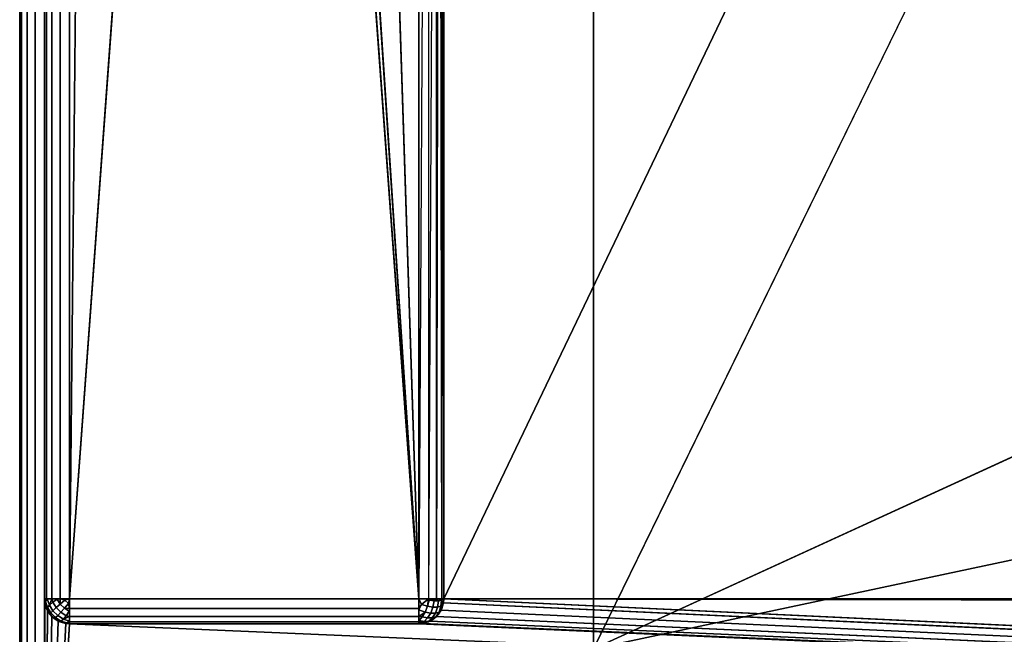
# Model space of a CAD drawing. Header units: millimetres. Extents: x -10 to 414, y -827 to 10.
# Tile 4 of 25: x 0 to 39, y -782 to -758. Entities that reach past the tile are written whole.
import ezdxf

# ---------------------------------------------------------------- set-up
doc = ezdxf.new("R2010")
doc.units = ezdxf.units.MM
doc.header["$MEASUREMENT"] = 0
for name, color, linetype, lineweight in [('0 Misc', 7, 'Continuous', 35), ('10 Raster Images', 7, 'Continuous', 35), ('5 Hatches', 7, 'Continuous', 35)]:
    doc.layers.add(name, color=color, linetype=linetype, lineweight=lineweight)

msp = doc.modelspace()

# ---------------------------------------------------------------- linework, layer by layer
at = {"layer": '0 Misc', "color": 160, "linetype": 'Continuous', "lineweight": 25}
for p, q in [((0, -1, 718.925), (0, -799, 718.925)), ((0, -799, 698.925), (0, -1, 698.925)), ((1, -799, 719.925), (1, -1, 719.925)), ((1, -781, 12.925), (1, -2, 12.925)), ((1, -2, 697.925), (1, -781, 697.925)), ((2, -2, 11.925), (2, -781, 11.925)), ((17, -781, 697.925), (17, -17, 697.925)), ((17, -781, 697.925), (383, -17, 697.925)), ((2, -781, 11.925), (9, -59, 11.925)), ((23, -783, 92.925), (23, -59, 92.925)), ((23, -783, 69.925), (23, -59, 69.925)), ((23, -783, 69.925), (377, -59, 69.925)), ((9, -685, 11.925), (2, -781, 11.925)), ((16, -781, 11.925), (9, -685, 11.925)), ((16, -781, 11.925), (10.101, -691.953, 11.925)), ((16, -781, 11.925), (13.297, -698.225, 11.925)), ((16, -781, 11.925), (16, -715, 11.925)), ((17, -781, 697.925), (17, -715.707, 34.132)), ((17, -781, 697.925), (17, -715.891, 33.879)), ((17, -781, 697.925), (17, -715.988, 33.581)), ((17, -716, 12.925), (17, -781, 12.925)), ((17, -781, 697.925), (17, -716, 12.925)), ((17, -781, 697.925), (17, -716, 33.425)), ((23, -783, 69.925), (112.5, -742, 69.925)), ((112.5, -764, 69.925), (23, -783, 69.925)), ((1, -781, 697.925), (1, -781, 12.925)), ((1, -781, 697.925), (1, -799, 697.925)), ((2, -781, 11.925), (16, -781, 11.925)), ((17, -781, 12.925), (17, -781, 697.925)), ((17, -781, 697.925), (383, -781, 697.925)), ((399, -799, 697.925), (17, -781, 697.925)), ((383.293, -781.707, 697.925), (17, -781, 697.925)), ((383.109, -781.454, 697.925), (17, -781, 697.925)), ((383.012, -781.156, 697.925), (17, -781, 697.925)), ((1, -799, 697.925), (1.012, -781.156, 697.925)), ((1, -799, 697.925), (1.109, -781.454, 697.925)), ((399, -799, 697.925), (16.891, -781.454, 697.925)), ((399, -799, 697.925), (16.988, -781.156, 697.925)), ((1, -799, 697.925), (1.293, -781.707, 697.925)), ((1, -799, 697.925), (1.546, -781.891, 697.925)), ((399, -799, 697.925), (16.454, -781.891, 697.925)), ((399, -799, 697.925), (16.707, -781.707, 697.925)), ((1, -799, 697.925), (1.844, -781.988, 697.925)), ((1, -799, 697.925), (2, -782, 697.925)), ((2, -782, 697.925), (16, -782, 697.925)), ((16, -782, 12.925), (2, -782, 12.925)), ((2, -782, 12.925), (2, -782, 697.925)), ((399, -799, 697.925), (2, -782, 697.925)), ((16, -782, 697.925), (16, -782, 12.925)), ((399, -799, 697.925), (16, -782, 697.925)), ((399, -799, 697.925), (16.156, -781.988, 697.925))]:
    msp.add_line(p, q, dxfattribs=at).dxf.unprotected_set("ltscale", 0)
at = {"layer": '0 Misc', "color": 160, "linetype": 'Continuous', "lineweight": 25, "extrusion": (0, 0, -1)}
for centre, start, end in [((-2, -781, -697.925), 270, 0), ((-16, -781, -697.925), 180, 270)]:
    msp.add_arc(centre, 1, start, end, dxfattribs=at).dxf.unprotected_set("ltscale", 0)
at = {"layer": '0 Misc', "color": 160, "linetype": 'Continuous', "lineweight": 25, "extrusion": (0, 1, 0)}
for centre, start, end in [((-2, 12.925, -781), 270, 0), ((-16, 12.925, -781), 180, 270)]:
    msp.add_arc(centre, 1, start, end, dxfattribs=at).dxf.unprotected_set("ltscale", 0)
at = {"layer": '0 Misc', "color": 160, "linetype": 'Continuous', "lineweight": 25}
for centre, start, end in [((2, -781, 12.925), 180, 270), ((16, -781, 12.925), 270, 0)]:
    msp.add_arc(centre, 1, start, end, dxfattribs=at).dxf.unprotected_set("ltscale", 0)
at = {"layer": '0 Misc', "color": 160, "linetype": 'Continuous', "lineweight": 25, "extrusion": (-1, 0, 0)}
msp.add_arc((781, 12.925, -2), 1, 270, 0, dxfattribs=at).dxf.unprotected_set("ltscale", 0)
at = {"layer": '0 Misc', "color": 160, "linetype": 'Continuous', "lineweight": 25, "extrusion": (1, 0, 0)}
msp.add_arc((-781, 12.925, 16), 1, 180, 270, dxfattribs=at).dxf.unprotected_set("ltscale", 0)
at = {"layer": '0 Misc', "color": 7, "lineweight": 25}
for points, invisible_edges in [([(0, -1, 718.925), (0, -799, 698.925), (0, -799, 718.925)], 1), ([(0, -1, 718.925), (0, -1, 698.925), (0, -799, 698.925)], 12), ([(0.076, -799, 698.542), (0, -1, 698.925), (0.076, -1, 698.542)], 1), ([(0.076, -799, 698.542), (0, -799, 698.925), (0, -1, 698.925)], 12), ([(0, -1, 718.925), (0.076, -799, 719.308), (0.076, -1, 719.308)], 1), ([(0, -1, 718.925), (0, -799, 718.925), (0.076, -799, 719.308)], 12), ([(0.293, -799, 698.218), (0.076, -1, 698.542), (0.293, -1, 698.218)], 1), ([(0.293, -799, 698.218), (0.076, -799, 698.542), (0.076, -1, 698.542)], 12), ([(0.293, -799, 719.632), (0.076, -1, 719.308), (0.076, -799, 719.308)], 1), ([(0.293, -799, 719.632), (0.293, -1, 719.632), (0.076, -1, 719.308)], 12), ([(0.617, -799, 698.001), (0.293, -1, 698.218), (0.617, -1, 698.001)], 1), ([(0.617, -799, 698.001), (0.293, -799, 698.218), (0.293, -1, 698.218)], 12), ([(0.617, -799, 719.849), (0.293, -1, 719.632), (0.293, -799, 719.632)], 1), ([(0.617, -799, 719.849), (0.617, -1, 719.849), (0.293, -1, 719.632)], 12), ([(1, -799, 697.925), (0.617, -1, 698.001), (1, -781, 697.925)], 1), ([(1, -799, 697.925), (0.617, -799, 698.001), (0.617, -1, 698.001)], 12), ([(0.617, -1, 698.001), (1, -2, 697.925), (1, -781, 697.925)], 12), ([(1, -799, 719.925), (0.617, -1, 719.849), (0.617, -799, 719.849)], 1), ([(1, -799, 719.925), (1, -1, 719.925), (0.617, -1, 719.849)], 12), ([(1, -781, 12.925), (1.076, -2, 12.542), (1.076, -781, 12.542)], 1), ([(1, -781, 12.925), (1, -2, 12.925), (1.076, -2, 12.542)], 12), ([(1.293, -2, 12.218), (1.076, -781, 12.542), (1.076, -2, 12.542)], 1), ([(1.293, -2, 12.218), (1.293, -781, 12.218), (1.076, -781, 12.542)], 12), ([(1.617, -2, 12.001), (1.293, -781, 12.218), (1.293, -2, 12.218)], 1), ([(1.617, -2, 12.001), (1.617, -781, 12.001), (1.293, -781, 12.218)], 12), ([(2, -2, 11.925), (1.617, -781, 12.001), (1.617, -2, 12.001)], 1), ([(2, -2, 11.925), (2, -781, 11.925), (1.617, -781, 12.001)], 12), ([(23, -783, 92.925), (23, -59, 69.925), (23, -783, 69.925)], 1), ([(23, -783, 92.925), (23, -59, 92.925), (23, -59, 69.925)], 12), ([(16, -781, 11.925), (16, -715, 11.925), (16.383, -715.383, 12.001)], 1), ([(16, -781, 11.925), (16.383, -715.383, 12.001), (16.383, -781, 12.001)], 1), ([(16.707, -715.707, 12.218), (16.383, -781, 12.001), (16.383, -715.383, 12.001)], 2), ([(16.707, -715.707, 12.218), (16.707, -781, 12.218), (16.383, -781, 12.001)], 12), ([(1, -781, 697.925), (1.076, -781.383, 12.925), (1.076, -781.383, 697.925)], 1), ([(1, -781, 697.925), (1, -781, 12.925), (1.076, -781.383, 12.925)], 12), ([(1.189, -781.248, 12.395), (1.031, -781.107, 12.704), (1.106, -781.002, 12.477)], 1), ([(1.189, -781.248, 12.395), (1.111, -781.345, 12.625), (1.031, -781.107, 12.704)], 12), ([(1.625, -781.208, 12.021), (1.322, -781.134, 12.202), (1.502, -781.01, 12.058)], 1), ([(1.625, -781.208, 12.021), (1.816, -781.048, 11.943), (1.952, -781.184, 11.943)], 12), ([(2, -781, 11.925), (16, -781.383, 12.001), (2, -781.383, 12.001)], 1), ([(2, -781, 11.925), (16, -781, 11.925), (16, -781.383, 12.001)], 12), ([(16.616, -781.087, 12.142), (16.345, -781.3, 12.036), (16.419, -781.05, 12.018)], 1), ([(16.616, -781.087, 12.142), (16.565, -781.341, 12.174), (16.345, -781.3, 12.036)], 12), ([(16.783, -781.087, 12.309), (16.565, -781.341, 12.174), (16.616, -781.087, 12.142)], 1), ([(16.783, -781.087, 12.309), (16.751, -781.341, 12.36), (16.565, -781.341, 12.174)], 12), ([(16.907, -781.05, 12.506), (16.751, -781.341, 12.36), (16.783, -781.087, 12.309)], 1), ([(16.907, -781.05, 12.506), (16.889, -781.3, 12.58), (16.751, -781.341, 12.36)], 12), ([(17, -781, 12.925), (16.924, -781.383, 697.925), (16.924, -781.383, 12.925)], 1), ([(17, -781, 12.925), (17, -781, 697.925), (16.924, -781.383, 697.925)], 12), ([(1.076, -781.383, 697.925), (1.293, -781.707, 12.925), (1.293, -781.707, 697.925)], 1), ([(1.076, -781.383, 697.925), (1.076, -781.383, 12.925), (1.293, -781.707, 12.925)], 12), ([(1.249, -781.565, 12.584), (1.093, -781.419, 12.875), (1.111, -781.345, 12.625)], 1), ([(1.249, -781.565, 12.584), (1.217, -781.616, 12.838), (1.093, -781.419, 12.875)], 12), ([(1.111, -781.345, 12.625), (1.189, -781.248, 12.395), (1.332, -781.476, 12.353)], 12), ([(1.111, -781.345, 12.625), (1.332, -781.476, 12.353), (1.249, -781.565, 12.584)], 1), ([(1.46, -781.354, 12.161), (1.189, -781.248, 12.395), (1.322, -781.134, 12.202)], 1), ([(1.46, -781.354, 12.161), (1.332, -781.476, 12.353), (1.189, -781.248, 12.395)], 12), ([(1.249, -781.565, 12.584), (1.332, -781.476, 12.353), (1.524, -781.668, 12.353)], 12), ([(1.625, -781.208, 12.021), (1.46, -781.354, 12.161), (1.322, -781.134, 12.202)], 12), ([(1.332, -781.476, 12.353), (1.46, -781.354, 12.161), (1.646, -781.54, 12.161)], 12), ([(1.332, -781.476, 12.353), (1.646, -781.54, 12.161), (1.524, -781.668, 12.353)], 1), ([(1.46, -781.354, 12.161), (1.625, -781.208, 12.021), (1.792, -781.375, 12.021)], 12), ([(1.46, -781.354, 12.161), (1.792, -781.375, 12.021), (1.646, -781.54, 12.161)], 1), ([(1.625, -781.208, 12.021), (1.952, -781.184, 11.943), (1.792, -781.375, 12.021)], 1), ([(1.646, -781.54, 12.161), (1.792, -781.375, 12.021), (1.989, -781.498, 12.058)], 12), ([(1.646, -781.54, 12.161), (1.989, -781.498, 12.058), (1.866, -781.678, 12.202)], 1), ([(2, -781.383, 12.001), (16, -781.707, 12.218), (2, -781.707, 12.218)], 1), ([(2, -781.383, 12.001), (16, -781.383, 12.001), (16, -781.707, 12.218)], 12), ([(16.345, -781.3, 12.036), (16.002, -781.448, 12.031), (16.107, -781.221, 11.956)], 1), ([(16.345, -781.3, 12.036), (16.248, -781.53, 12.114), (16.002, -781.448, 12.031)], 12), ([(16.248, -781.53, 12.114), (16.345, -781.3, 12.036), (16.565, -781.341, 12.174)], 12), ([(16.248, -781.53, 12.114), (16.565, -781.341, 12.174), (16.476, -781.572, 12.257)], 1), ([(16.751, -781.341, 12.36), (16.476, -781.572, 12.257), (16.565, -781.341, 12.174)], 1), ([(16.751, -781.341, 12.36), (16.668, -781.572, 12.449), (16.476, -781.572, 12.257)], 12), ([(16.889, -781.3, 12.58), (16.668, -781.572, 12.449), (16.751, -781.341, 12.36)], 1), ([(16.889, -781.3, 12.58), (16.811, -781.53, 12.677), (16.668, -781.572, 12.449)], 12), ([(16.924, -781.383, 12.925), (16.707, -781.707, 697.925), (16.707, -781.707, 12.925)], 1), ([(16.924, -781.383, 12.925), (16.924, -781.383, 697.925), (16.707, -781.707, 697.925)], 12), ([(16.811, -781.53, 12.677), (16.969, -781.221, 12.818), (16.894, -781.448, 12.923)], 1), ([(16.811, -781.53, 12.677), (16.889, -781.3, 12.58), (16.969, -781.221, 12.818)], 12), ([(1.435, -781.751, 12.584), (1.217, -781.616, 12.838), (1.249, -781.565, 12.584)], 1), ([(1.435, -781.751, 12.584), (1.384, -781.783, 12.838), (1.217, -781.616, 12.838)], 12), ([(1.249, -781.565, 12.584), (1.524, -781.668, 12.353), (1.435, -781.751, 12.584)], 1), ([(1.293, -781.707, 697.925), (1.617, -781.924, 12.925), (1.617, -781.924, 697.925)], 1), ([(1.293, -781.707, 697.925), (1.293, -781.707, 12.925), (1.617, -781.924, 12.925)], 12), ([(1.655, -781.889, 12.625), (1.384, -781.783, 12.838), (1.435, -781.751, 12.584)], 1), ([(1.655, -781.889, 12.625), (1.581, -781.907, 12.875), (1.384, -781.783, 12.838)], 12), ([(1.524, -781.668, 12.353), (1.655, -781.889, 12.625), (1.435, -781.751, 12.584)], 1), ([(1.524, -781.668, 12.353), (1.646, -781.54, 12.161), (1.866, -781.678, 12.202)], 12), ([(1.524, -781.668, 12.353), (1.866, -781.678, 12.202), (1.752, -781.811, 12.395)], 1), ([(1.524, -781.668, 12.353), (1.752, -781.811, 12.395), (1.655, -781.889, 12.625)], 12), ([(1.998, -781.894, 12.477), (1.655, -781.889, 12.625), (1.752, -781.811, 12.395)], 1), ([(1.998, -781.894, 12.477), (1.893, -781.969, 12.704), (1.655, -781.889, 12.625)], 12), ([(2, -781.707, 12.218), (16, -781.924, 12.542), (2, -781.924, 12.542)], 1), ([(2, -781.707, 12.218), (16, -781.707, 12.218), (16, -781.924, 12.542)], 12), ([(16.354, -781.764, 12.385), (16.01, -781.867, 12.426), (16.134, -781.723, 12.247)], 1), ([(16.354, -781.764, 12.385), (16.208, -781.904, 12.55), (16.01, -781.867, 12.426)], 12), ([(16.375, -781.904, 12.717), (16.048, -781.982, 12.741), (16.208, -781.904, 12.55)], 1), ([(16.375, -781.904, 12.717), (16.184, -781.982, 12.877), (16.048, -781.982, 12.741)], 12), ([(16.476, -781.572, 12.257), (16.134, -781.723, 12.247), (16.248, -781.53, 12.114)], 1), ([(16.476, -781.572, 12.257), (16.354, -781.764, 12.385), (16.134, -781.723, 12.247)], 12), ([(16.54, -781.764, 12.571), (16.208, -781.904, 12.55), (16.354, -781.764, 12.385)], 1), ([(16.54, -781.764, 12.571), (16.375, -781.904, 12.717), (16.208, -781.904, 12.55)], 12), ([(16.668, -781.572, 12.449), (16.354, -781.764, 12.385), (16.476, -781.572, 12.257)], 1), ([(16.668, -781.572, 12.449), (16.54, -781.764, 12.571), (16.354, -781.764, 12.385)], 12), ([(16.375, -781.904, 12.717), (16.678, -781.723, 12.791), (16.498, -781.867, 12.914)], 1), ([(16.375, -781.904, 12.717), (16.54, -781.764, 12.571), (16.678, -781.723, 12.791)], 12), ([(16.707, -781.707, 12.925), (16.383, -781.924, 697.925), (16.383, -781.924, 12.925)], 1), ([(16.707, -781.707, 12.925), (16.707, -781.707, 697.925), (16.383, -781.924, 697.925)], 12), ([(16.54, -781.764, 12.571), (16.811, -781.53, 12.677), (16.678, -781.723, 12.791)], 1), ([(16.54, -781.764, 12.571), (16.668, -781.572, 12.449), (16.811, -781.53, 12.677)], 12), ([(2, -782, 12.925), (1.617, -781.924, 697.925), (1.617, -781.924, 12.925)], 1), ([(2, -782, 12.925), (2, -782, 697.925), (1.617, -781.924, 697.925)], 12), ([(16, -782, 12.925), (2, -781.924, 12.542), (16, -781.924, 12.542)], 1), ([(16, -782, 12.925), (2, -782, 12.925), (2, -781.924, 12.542)], 12), ([(2, -782, 12.925), (16, -782, 697.925), (2, -782, 697.925)], 1), ([(2, -782, 12.925), (16, -782, 12.925), (16, -782, 697.925)], 12), ([(16, -782, 697.925), (16.383, -781.924, 12.925), (16.383, -781.924, 697.925)], 1), ([(16, -782, 697.925), (16, -782, 12.925), (16.383, -781.924, 12.925)], 12)]:
    msp.add_3dface(points, dxfattribs=dict(at, invisible_edges=invisible_edges))
for points in [[(2, -2, 11.925), (9, -59, 11.925), (2, -781, 11.925)], [(17, -781, 697.925), (17, -715.707, 34.132), (17, -17, 697.925)], [(383, -17, 697.925), (17, -781, 697.925), (17, -17, 697.925)], [(17, -781, 697.925), (383, -17, 697.925), (383, -781, 697.925)], [(9, -685, 11.925), (2, -781, 11.925), (9, -59, 11.925)], [(23, -783, 92.925), (360.3, -782.9, 92.925), (23, -59, 92.925)], [(23, -59, 92.925), (360.3, -782.9, 92.925), (360.3, -59.1, 92.925)], [(377, -59, 69.925), (23, -783, 69.925), (23, -59, 69.925)], [(23, -783, 69.925), (377, -59, 69.925), (112.5, -742, 69.925)], [(2, -781, 11.925), (9, -685, 11.925), (16, -781, 11.925)], [(16, -781, 11.925), (9, -685, 11.925), (10.101, -691.953, 11.925)], [(16, -781, 11.925), (10.101, -691.953, 11.925), (13.297, -698.225, 11.925)], [(16, -781, 11.925), (13.297, -698.225, 11.925), (16, -715, 11.925)], [(16.707, -715.707, 12.218), (16.831, -715.831, 12.369), (16.707, -781, 12.218)], [(16.831, -715.831, 12.369), (16.924, -781, 12.542), (16.707, -781, 12.218)], [(16.831, -715.831, 12.369), (16.924, -715.924, 12.542), (16.924, -781, 12.542)], [(16.924, -781, 12.542), (16.924, -715.924, 12.542), (16.981, -715.981, 12.73)], [(16.924, -781, 12.542), (16.981, -715.981, 12.73), (17, -781, 12.925)], [(16.981, -715.981, 12.73), (17, -716, 12.925), (17, -781, 12.925)], [(17, -781, 697.925), (17, -715.891, 33.879), (17, -715.707, 34.132)], [(17, -781, 697.925), (17, -715.988, 33.581), (17, -715.891, 33.879)], [(17, -781, 697.925), (17, -716, 33.425), (17, -715.988, 33.581)], [(17, -716, 12.925), (17, -781, 697.925), (17, -781, 12.925)], [(17, -781, 697.925), (17, -716, 12.925), (17, -716, 33.425)], [(112.5, -764, 69.925), (23, -783, 69.925), (112.5, -742, 69.925)], [(23, -783, 69.925), (112.5, -764, 69.925), (377, -783, 69.925)], [(1.031, -781.107, 12.704), (1.076, -781.383, 12.925), (1, -781, 12.925)], [(1.076, -781, 12.542), (1.031, -781.107, 12.704), (1, -781, 12.925)], [(1.012, -781.156, 697.925), (1, -799, 697.925), (1, -781, 697.925)], [(1.076, -781, 12.542), (1.106, -781.002, 12.477), (1.031, -781.107, 12.704)], [(1.111, -781.345, 12.625), (1.093, -781.419, 12.875), (1.031, -781.107, 12.704)], [(1.093, -781.419, 12.875), (1.076, -781.383, 12.925), (1.031, -781.107, 12.704)], [(1.076, -781, 12.542), (1.293, -781, 12.218), (1.106, -781.002, 12.477)], [(1.106, -781.002, 12.477), (1.293, -781, 12.218), (1.189, -781.248, 12.395)], [(1.189, -781.248, 12.395), (1.293, -781, 12.218), (1.322, -781.134, 12.202)], [(1.322, -781.134, 12.202), (1.293, -781, 12.218), (1.502, -781.01, 12.058)], [(1.502, -781.01, 12.058), (1.293, -781, 12.218), (1.617, -781, 12.001)], [(1.625, -781.208, 12.021), (1.502, -781.01, 12.058), (1.617, -781, 12.001)], [(1.625, -781.208, 12.021), (1.617, -781, 12.001), (1.816, -781.048, 11.943)], [(1.816, -781.048, 11.943), (1.617, -781, 12.001), (2, -781, 11.925)], [(1.952, -781.184, 11.943), (1.816, -781.048, 11.943), (2, -781, 11.925)], [(1.952, -781.184, 11.943), (2, -781, 11.925), (2, -781.383, 12.001)], [(16.107, -781.221, 11.956), (16, -781.383, 12.001), (16, -781, 11.925)], [(16.383, -781, 12.001), (16.107, -781.221, 11.956), (16, -781, 11.925)], [(16.383, -781, 12.001), (16.345, -781.3, 12.036), (16.107, -781.221, 11.956)], [(16.345, -781.3, 12.036), (16.383, -781, 12.001), (16.419, -781.05, 12.018)], [(16.419, -781.05, 12.018), (16.383, -781, 12.001), (16.707, -781, 12.218)], [(16.419, -781.05, 12.018), (16.707, -781, 12.218), (16.616, -781.087, 12.142)], [(16.783, -781.087, 12.309), (16.616, -781.087, 12.142), (16.707, -781, 12.218)], [(16.924, -781, 12.542), (16.783, -781.087, 12.309), (16.707, -781, 12.218)], [(16.907, -781.05, 12.506), (16.783, -781.087, 12.309), (16.924, -781, 12.542)], [(16.969, -781.221, 12.818), (16.889, -781.3, 12.58), (16.907, -781.05, 12.506)], [(17, -781, 12.925), (16.907, -781.05, 12.506), (16.924, -781, 12.542)], [(16.907, -781.05, 12.506), (17, -781, 12.925), (16.969, -781.221, 12.818)], [(16.924, -781.383, 12.925), (16.969, -781.221, 12.818), (17, -781, 12.925)], [(399, -799, 697.925), (16.988, -781.156, 697.925), (17, -781, 697.925)], [(399, -799, 697.925), (17, -781, 697.925), (383.293, -781.707, 697.925)], [(383.293, -781.707, 697.925), (17, -781, 697.925), (383.109, -781.454, 697.925)], [(383.109, -781.454, 697.925), (17, -781, 697.925), (383.012, -781.156, 697.925)], [(383.012, -781.156, 697.925), (17, -781, 697.925), (383, -781, 697.925)], [(1, -799, 697.925), (1.012, -781.156, 697.925), (1.109, -781.454, 697.925)], [(1, -799, 697.925), (1.109, -781.454, 697.925), (1.293, -781.707, 697.925)], [(1.217, -781.616, 12.838), (1.293, -781.707, 12.925), (1.076, -781.383, 12.925)], [(1.093, -781.419, 12.875), (1.217, -781.616, 12.838), (1.076, -781.383, 12.925)], [(2, -781.383, 12.001), (1.792, -781.375, 12.021), (1.952, -781.184, 11.943)], [(1.792, -781.375, 12.021), (2, -781.383, 12.001), (1.989, -781.498, 12.058)], [(2, -781.707, 12.218), (1.866, -781.678, 12.202), (1.989, -781.498, 12.058)], [(2, -781.707, 12.218), (1.989, -781.498, 12.058), (2, -781.383, 12.001)], [(16.002, -781.448, 12.031), (16, -781.383, 12.001), (16.107, -781.221, 11.956)], [(16, -781.707, 12.218), (16, -781.383, 12.001), (16.002, -781.448, 12.031)], [(16, -781.707, 12.218), (16.002, -781.448, 12.031), (16.248, -781.53, 12.114)], [(16.707, -781.707, 12.925), (16.894, -781.448, 12.923), (16.924, -781.383, 12.925)], [(16.707, -781.707, 12.925), (16.811, -781.53, 12.677), (16.894, -781.448, 12.923)], [(399, -799, 697.925), (16.707, -781.707, 697.925), (16.891, -781.454, 697.925)], [(399, -799, 697.925), (16.891, -781.454, 697.925), (16.988, -781.156, 697.925)], [(16.924, -781.383, 12.925), (16.894, -781.448, 12.923), (16.969, -781.221, 12.818)], [(1, -799, 697.925), (1.293, -781.707, 697.925), (1.546, -781.891, 697.925)], [(1, -799, 697.925), (1.546, -781.891, 697.925), (1.844, -781.988, 697.925)], [(1.217, -781.616, 12.838), (1.384, -781.783, 12.838), (1.293, -781.707, 12.925)], [(1.293, -781.707, 12.925), (1.581, -781.907, 12.875), (1.617, -781.924, 12.925)], [(1.293, -781.707, 12.925), (1.384, -781.783, 12.838), (1.581, -781.907, 12.875)], [(1.581, -781.907, 12.875), (1.655, -781.889, 12.625), (1.617, -781.924, 12.925)], [(1.893, -781.969, 12.704), (1.617, -781.924, 12.925), (1.655, -781.889, 12.625)], [(1.752, -781.811, 12.395), (1.866, -781.678, 12.202), (2, -781.707, 12.218)], [(1.998, -781.894, 12.477), (1.752, -781.811, 12.395), (2, -781.707, 12.218)], [(2, -781.924, 12.542), (1.893, -781.969, 12.704), (1.998, -781.894, 12.477)], [(2, -781.924, 12.542), (1.998, -781.894, 12.477), (2, -781.707, 12.218)], [(16.248, -781.53, 12.114), (16.134, -781.723, 12.247), (16, -781.707, 12.218)], [(16, -781.707, 12.218), (16.01, -781.867, 12.426), (16, -781.924, 12.542)], [(16, -781.707, 12.218), (16.134, -781.723, 12.247), (16.01, -781.867, 12.426)], [(16.208, -781.904, 12.55), (16, -781.924, 12.542), (16.01, -781.867, 12.426)], [(16, -781.924, 12.542), (16.208, -781.904, 12.55), (16.048, -781.982, 12.741)], [(399, -799, 697.925), (16.156, -781.988, 697.925), (16.454, -781.891, 697.925)], [(16.375, -781.904, 12.717), (16.383, -781.924, 12.925), (16.184, -781.982, 12.877)], [(16.383, -781.924, 12.925), (16.375, -781.904, 12.717), (16.498, -781.867, 12.914)], [(16.383, -781.924, 12.925), (16.498, -781.867, 12.914), (16.707, -781.707, 12.925)], [(399, -799, 697.925), (16.454, -781.891, 697.925), (16.707, -781.707, 697.925)], [(16.707, -781.707, 12.925), (16.498, -781.867, 12.914), (16.678, -781.723, 12.791)], [(16.707, -781.707, 12.925), (16.678, -781.723, 12.791), (16.811, -781.53, 12.677)], [(1, -799, 697.925), (1.844, -781.988, 697.925), (2, -782, 697.925)], [(1, -799, 697.925), (2, -782, 697.925), (399, -799, 697.925)], [(1.893, -781.969, 12.704), (2, -782, 12.925), (1.617, -781.924, 12.925)], [(2, -781.924, 12.542), (2, -782, 12.925), (1.893, -781.969, 12.704)], [(399, -799, 697.925), (2, -782, 697.925), (16, -782, 697.925)], [(16.184, -781.982, 12.877), (16.383, -781.924, 12.925), (16, -782, 12.925)], [(16.048, -781.982, 12.741), (16, -782, 12.925), (16, -781.924, 12.542)], [(16.048, -781.982, 12.741), (16.184, -781.982, 12.877), (16, -782, 12.925)], [(399, -799, 697.925), (16, -782, 697.925), (16.156, -781.988, 697.925)]]:
    msp.add_3dface(points, dxfattribs=at)
at = {"layer": '10 Raster Images', "color": 160, "linetype": 'Continuous', "lineweight": 25}
for p, q in [((2, -2, 11.925), (2, -781, 11.925)), ((17, -781, 697.925), (17, -17, 697.925)), ((17, -17, 697.925), (17, -781, 697.925)), ((23, -783, 92.925), (23, -59, 92.925)), ((23, -59, 69.925), (23, -783, 69.925)), ((16, -781, 11.925), (16, -715, 11.925)), ((17, -716, 12.925), (17, -781, 12.925)), ((1.012, -781.156, 697.925), (1, -781, 697.925)), ((1, -781, 697.925), (1, -799, 697.925)), ((2, -781, 11.925), (16, -781, 11.925)), ((17, -781, 697.925), (16.988, -781.156, 697.925)), ((17, -781, 12.925), (17, -781, 697.925)), ((1.109, -781.454, 697.925), (1.012, -781.156, 697.925)), ((1.293, -781.707, 697.925), (1.109, -781.454, 697.925)), ((16.891, -781.454, 697.925), (16.707, -781.707, 697.925)), ((16.988, -781.156, 697.925), (16.891, -781.454, 697.925)), ((1.546, -781.891, 697.925), (1.293, -781.707, 697.925)), ((1.844, -781.988, 697.925), (1.546, -781.891, 697.925)), ((16.454, -781.891, 697.925), (16.156, -781.988, 697.925)), ((16.707, -781.707, 697.925), (16.454, -781.891, 697.925)), ((2, -782, 697.925), (1.844, -781.988, 697.925)), ((16, -782, 697.925), (2, -782, 697.925)), ((16.156, -781.988, 697.925), (16, -782, 697.925))]:
    msp.add_line(p, q, dxfattribs=at).dxf.unprotected_set("ltscale", 0)
at = {"layer": '5 Hatches', "color": 7, "lineweight": 25}
for points, invisible_edges in [([(399, -799, 719.925), (1, -1, 719.925), (1, -799, 719.925)], 1), ([(399, -799, 719.925), (399, -1, 719.925), (1, -1, 719.925)], 12), ([(1, -781, 697.925), (1, -2, 12.925), (1, -781, 12.925)], 1), ([(1, -781, 697.925), (1, -2, 697.925), (1, -2, 12.925)], 12)]:
    msp.add_3dface(points, dxfattribs=dict(at, invisible_edges=invisible_edges))

doc.saveas('drawing.dxf')
